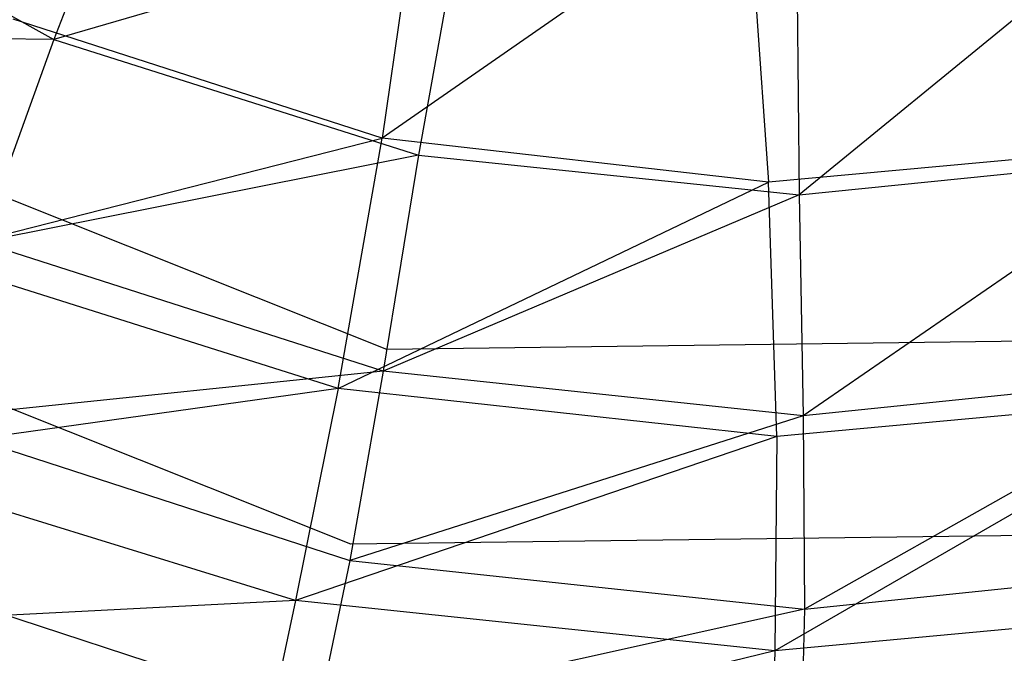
# Model space of a CAD drawing. Extents: x 1.6 to 24.9, y -15.7 to 0.
# Tile 11 of 246: x 4.983 to 5.58, y -13.344 to -12.96. Entities that reach past the tile are written whole.
import ezdxf

# ---------------------------------------------------------------- set-up
doc = ezdxf.new("R2010")
doc.units = 0
doc.header["$LTSCALE"] = 2.54
doc.layers.get('0').update_dxf_attribs({"color": 13, "linetype": 'CONTINUOUS'})

# ---------------------------------------------------------------- blocks, each defined once
blk = doc.blocks.new('ARES-203-D_STL')
at = {"color": 0}
for p, q in [((5.05434, -12.83884, 16.13063), (5.00358, -12.9716, 16.2755)), ((5.05434, -12.83884, 16.13063), (5.00358, -12.9716, 16.2755)), ((5.228, -12.85488, 21.51552), (5.20262, -13.03142, 21.14137)), ((5.228, -12.85488, 21.51552), (5.20262, -13.03142, 21.14137)), ((4.80121, -12.85877, 16.27835), (5.00358, -12.9716, 16.2755)), ((4.80121, -12.85877, 16.27835), (5.00358, -12.9716, 16.2755)), ((5.42419, -12.87732, 21.51568), (5.20262, -13.03142, 21.14137)), ((5.42419, -12.87732, 21.51568), (5.20262, -13.03142, 21.14137)), ((5.42419, -12.87732, 21.51568), (5.43683, -13.05793, 21.14105)), ((5.42419, -12.87732, 21.51568), (5.43683, -13.05793, 21.14105)), ((5.24997, -12.89964, 16.12782), (5.00358, -12.9716, 16.2755)), ((5.24997, -12.89964, 16.12782), (5.00358, -12.9716, 16.2755)), ((5.24997, -12.89964, 16.12782), (5.22471, -13.04155, 16.27246)), ((5.24997, -12.89964, 16.12782), (5.22471, -13.04155, 16.27246)), ((5.65774, -12.90025, 16.12203), (5.45545, -13.06563, 16.26932)), ((5.65774, -12.90025, 16.12203), (5.45545, -13.06563, 16.26932)), ((5.45382, -12.92053, 16.12493), (5.45545, -13.06563, 16.26932)), ((5.45382, -12.92053, 16.12493), (5.45545, -13.06563, 16.26932)), ((5.20551, -13.15943, 16.5659), (4.7054, -12.9599, 16.5659)), ((5.20551, -13.15943, 15.1659), (4.7054, -12.9599, 15.1659)), ((5.20551, -13.15943, 16.5659), (4.7054, -12.9599, 16.5659)), ((5.20551, -13.15943, 15.1659), (4.7054, -12.9599, 15.1659)), ((5.20262, -13.03142, 21.14137), (4.97891, -12.95915, 21.14168)), ((5.20262, -13.03142, 21.14137), (4.97891, -12.95915, 21.14168)), ((5.00358, -12.9716, 16.2755), (4.73631, -12.96818, 16.43607)), ((5.00358, -12.9716, 16.2755), (4.73631, -12.96818, 16.43607)), ((5.00358, -12.9716, 16.2755), (4.95915, -13.09428, 16.43455)), ((5.00358, -12.9716, 16.2755), (4.95915, -13.09428, 16.43455)), ((5.00358, -12.9716, 16.2755), (5.22471, -13.04155, 16.27246)), ((5.00358, -12.9716, 16.2755), (5.22471, -13.04155, 16.27246)), ((4.92167, -13.10285, 20.74919), (5.20262, -13.03142, 21.14137)), ((4.92167, -13.10285, 20.74919), (5.20262, -13.03142, 21.14137)), ((5.17601, -13.1831, 20.7485), (5.20262, -13.03142, 21.14137)), ((5.17601, -13.1831, 20.7485), (5.20262, -13.03142, 21.14137)), ((5.43683, -13.05793, 21.14105), (5.20262, -13.03142, 21.14137)), ((5.43683, -13.05793, 21.14105), (5.20262, -13.03142, 21.14137)), ((5.22471, -13.04155, 16.27246), (4.95915, -13.09428, 16.43455)), ((5.22471, -13.04155, 16.27246), (4.95915, -13.09428, 16.43455)), ((5.22471, -13.04155, 16.27246), (5.2031, -13.17259, 16.43293)), ((5.22471, -13.04155, 16.27246), (5.2031, -13.17259, 16.43293)), ((5.22471, -13.04155, 16.27246), (5.45545, -13.06563, 16.26932)), ((5.22471, -13.04155, 16.27246), (5.45545, -13.06563, 16.26932)), ((5.67157, -13.03657, 21.14073), (5.43683, -13.05793, 21.14105)), ((5.67157, -13.03657, 21.14073), (5.43683, -13.05793, 21.14105)), ((5.45545, -13.06563, 16.26932), (5.68626, -13.04224, 16.26617)), ((5.45545, -13.06563, 16.26932), (5.68626, -13.04224, 16.26617)), ((5.68626, -13.04224, 16.26617), (5.45789, -13.19959, 16.43125)), ((5.68626, -13.04224, 16.26617), (5.45789, -13.19959, 16.43125)), ((5.17601, -13.1831, 20.7485), (5.43683, -13.05793, 21.14105)), ((5.17601, -13.1831, 20.7485), (5.43683, -13.05793, 21.14105)), ((5.4418, -13.21212, 20.74779), (5.43683, -13.05793, 21.14105)), ((5.4418, -13.21212, 20.74779), (5.43683, -13.05793, 21.14105)), ((5.18365, -13.27742, 10.3659), (4.64004, -13.06054, 10.3659)), ((5.18365, -13.27742, 16.5659), (4.64004, -13.06054, 16.5659)), ((5.18365, -13.27742, 10.3659), (4.64004, -13.06054, 10.3659)), ((5.18365, -13.27742, 16.5659), (4.64004, -13.06054, 16.5659)), ((5.45545, -13.06563, 16.26932), (5.2031, -13.17259, 16.43293)), ((5.45545, -13.06563, 16.26932), (5.2031, -13.17259, 16.43293)), ((5.45545, -13.06563, 16.26932), (5.45789, -13.19959, 16.43125)), ((5.45545, -13.06563, 16.26932), (5.45789, -13.19959, 16.43125)), ((5.2031, -13.17259, 16.43293), (4.95915, -13.09428, 16.43455)), ((5.2031, -13.17259, 16.43293), (4.95915, -13.09428, 16.43455)), ((5.17601, -13.1831, 20.7485), (4.92167, -13.10285, 20.74919)), ((5.17601, -13.1831, 20.7485), (4.92167, -13.10285, 20.74919)), ((5.74392, -13.15238, 16.5659), (5.20551, -13.15943, 16.5659)), ((5.74392, -13.15238, 15.1659), (5.20551, -13.15943, 15.1659)), ((5.74392, -13.15238, 16.5659), (5.20551, -13.15943, 16.5659)), ((5.74392, -13.15238, 15.1659), (5.20551, -13.15943, 15.1659)), ((5.20551, -13.15943, 15.1659), (5.20551, -13.15943, 16.5659)), ((5.20551, -13.15943, 15.1659), (5.20551, -13.15943, 16.5659)), ((5.2031, -13.17259, 16.43293), (4.91921, -13.20185, 16.60359)), ((5.2031, -13.17259, 16.43293), (4.91921, -13.20185, 16.60359)), ((5.2031, -13.17259, 16.43293), (5.18295, -13.28735, 16.60366)), ((5.2031, -13.17259, 16.43293), (5.18295, -13.28735, 16.60366)), ((5.45789, -13.19959, 16.43125), (5.2031, -13.17259, 16.43293)), ((5.45789, -13.19959, 16.43125), (5.2031, -13.17259, 16.43293)), ((5.71276, -13.17337, 16.42957), (5.45789, -13.19959, 16.43125)), ((5.71276, -13.17337, 16.42957), (5.45789, -13.19959, 16.43125)), ((5.71276, -13.17337, 16.42957), (5.45855, -13.31685, 16.60374)), ((5.71276, -13.17337, 16.42957), (5.45855, -13.31685, 16.60374)), ((5.17601, -13.1831, 20.7485), (4.87131, -13.22559, 20.34099)), ((5.17601, -13.1831, 20.7485), (4.87131, -13.22559, 20.34099)), ((5.17601, -13.1831, 20.7485), (5.15011, -13.31154, 20.34026)), ((5.17601, -13.1831, 20.7485), (5.15011, -13.31154, 20.34026)), ((5.4418, -13.21212, 20.74779), (5.17601, -13.1831, 20.7485)), ((5.4418, -13.21212, 20.74779), (5.17601, -13.1831, 20.7485)), ((5.70802, -13.1878, 20.74707), (5.44073, -13.34202, 20.33951)), ((5.70802, -13.1878, 20.74707), (5.44073, -13.34202, 20.33951)), ((5.70802, -13.1878, 20.74707), (5.4418, -13.21212, 20.74779)), ((5.70802, -13.1878, 20.74707), (5.4418, -13.21212, 20.74779)), ((4.91921, -13.20185, 16.60359), (5.18295, -13.28735, 16.60366)), ((4.91921, -13.20185, 16.60359), (5.18295, -13.28735, 16.60366)), ((5.45789, -13.19959, 16.43125), (5.18295, -13.28735, 16.60366)), ((5.45789, -13.19959, 16.43125), (5.18295, -13.28735, 16.60366)), ((5.45789, -13.19959, 16.43125), (5.45855, -13.31685, 16.60374)), ((5.45789, -13.19959, 16.43125), (5.45855, -13.31685, 16.60374)), ((5.4418, -13.21212, 20.74779), (5.15011, -13.31154, 20.34026)), ((5.4418, -13.21212, 20.74779), (5.15011, -13.31154, 20.34026)), ((5.4418, -13.21212, 20.74779), (5.44073, -13.34202, 20.33951)), ((5.4418, -13.21212, 20.74779), (5.44073, -13.34202, 20.33951)), ((5.15011, -13.31154, 20.34026), (4.87131, -13.22559, 20.34099)), ((5.15011, -13.31154, 20.34026), (4.87131, -13.22559, 20.34099)), ((5.76887, -13.26976, 10.3659), (5.18365, -13.27742, 10.3659)), ((5.76887, -13.26976, 16.5659), (5.18365, -13.27742, 16.5659)), ((5.76887, -13.26976, 10.3659), (5.18365, -13.27742, 10.3659)), ((5.76887, -13.26976, 16.5659), (5.18365, -13.27742, 16.5659)), ((5.18365, -13.27742, 16.5659), (5.18365, -13.27742, 10.3659)), ((5.18365, -13.27742, 16.5659), (5.18365, -13.27742, 10.3659)), ((5.16336, -13.38202, 16.77974), (4.8829, -13.29078, 16.77887)), ((5.16336, -13.38202, 16.77974), (4.8829, -13.29078, 16.77887)), ((5.18295, -13.28735, 16.60366), (5.16336, -13.38202, 16.77974)), ((5.18295, -13.28735, 16.60366), (5.16336, -13.38202, 16.77974)), ((5.18295, -13.28735, 16.60366), (5.45855, -13.31685, 16.60374)), ((5.18295, -13.28735, 16.60366), (5.45855, -13.31685, 16.60374)), ((5.45855, -13.31685, 16.60374), (5.73424, -13.28822, 16.60381)), ((5.45855, -13.31685, 16.60374), (5.73424, -13.28822, 16.60381)), ((5.15011, -13.31154, 20.34026), (4.82983, -13.32786, 19.91972)), ((5.15011, -13.31154, 20.34026), (4.82983, -13.32786, 19.91972)), ((5.15011, -13.31154, 20.34026), (5.12747, -13.41803, 19.91926)), ((5.15011, -13.31154, 20.34026), (5.12747, -13.41803, 19.91926)), ((5.44073, -13.34202, 20.33951), (5.15011, -13.31154, 20.34026)), ((5.44073, -13.34202, 20.33951), (5.15011, -13.31154, 20.34026)), ((5.45855, -13.31685, 16.60374), (5.16336, -13.38202, 16.77974)), ((5.45855, -13.31685, 16.60374), (5.16336, -13.38202, 16.77974)), ((5.73164, -13.31509, 20.33875), (5.44073, -13.34202, 20.33951)), ((5.73164, -13.31509, 20.33875), (5.44073, -13.34202, 20.33951)), ((5.45855, -13.31685, 16.60374), (5.45646, -13.41351, 16.78064)), ((5.45855, -13.31685, 16.60374), (5.45646, -13.41351, 16.78064)), ((5.44073, -13.34202, 20.33951), (5.12747, -13.41803, 19.91926)), ((5.44073, -13.34202, 20.33951), (5.12747, -13.41803, 19.91926)), ((5.44073, -13.34202, 20.33951), (5.43699, -13.44938, 19.91879)), ((5.44073, -13.34202, 20.33951), (5.43699, -13.44938, 19.91879))]:
    blk.add_line(p, q, dxfattribs=at)

msp = doc.modelspace()

# ---------------------------------------------------------------- block references
at = {"color": 0}
msp.add_blockref('ARES-203-D_STL', (0, 0), dxfattribs=at)

doc.saveas('drawing.dxf')
